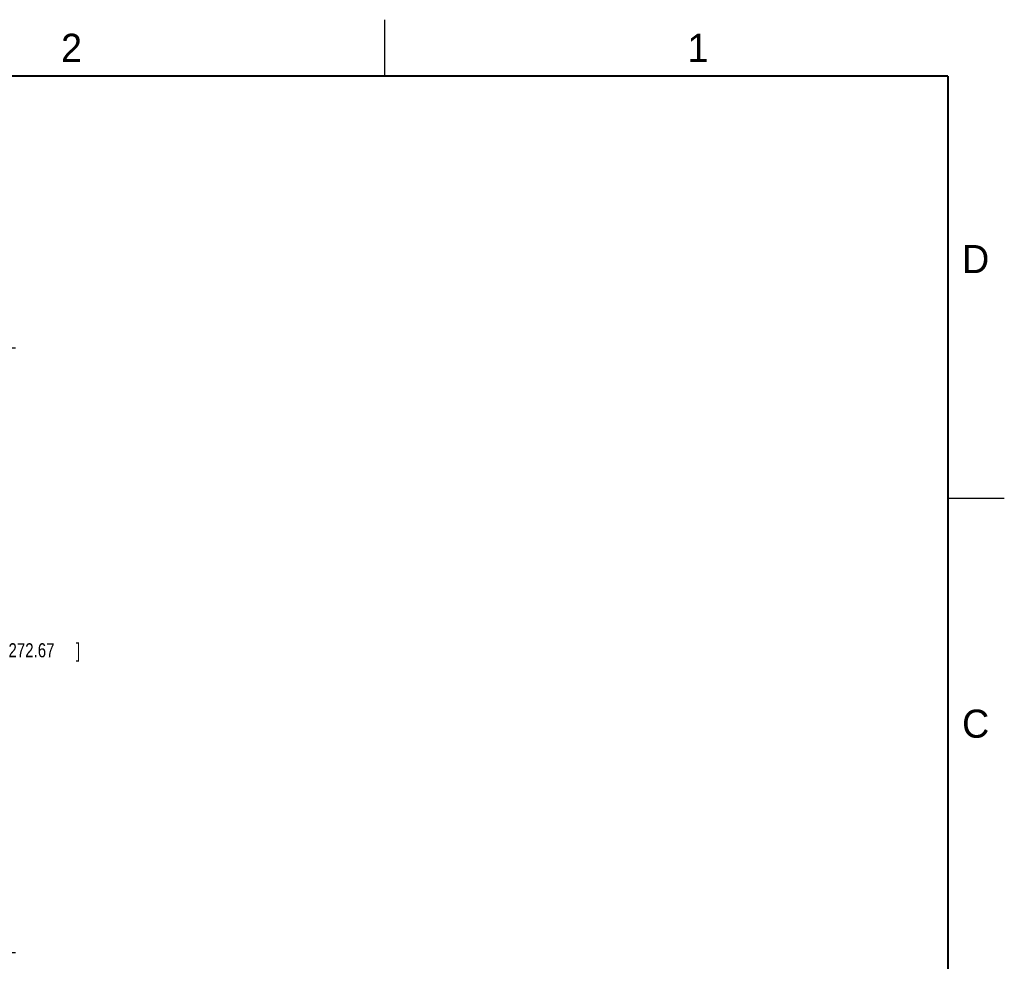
# Model space of a CAD drawing. Header units: inches. Extents: x 0 to 22, y 0 to 17.
# Tile 10 of 10: x 13.3 to 22, y 8.6 to 17. Entities that reach past the tile are written whole.
import ezdxf

# ---------------------------------------------------------------- set-up
doc = ezdxf.new("R2010")
doc.units = ezdxf.units.IN
doc.header["$LTSCALE"] = 1.21
doc.header["$MEASUREMENT"] = 0
doc.layers.get('0').update_dxf_attribs({"linetype": 'CONTINUOUS'})
doc.layers.add('DIMENSIONS', color=7, linetype='CONTINUOUS')
doc.styles.get("Standard").update_dxf_attribs({"font": 'txt', "width": 0.8})
doc.dimstyles.new('DIMSTYLE_1', dxfattribs={"dimtxt": 0.125, "dimasz": 0.18, "dimexe": 0.18, "dimexo": 0.0625, "dimgap": 0.09, "dimtad": 0, "dimtih": 1, "dimtoh": 1, "dimdec": 3, "dimlfac": 2, "dimzin": 4, "dimdsep": 46, "dimtxsty": 'STANDARD', "dimblk": '_FILLED', "dimblk1": '_FILLED', "dimblk2": '_FILLED', "dimcen": 0.09, "dimadec": 0, "dimazin": 0, "dimtp": 0.01, "dimtm": 0.01, "dimtfac": 1, "dimtdec": 3, "dimtofl": 0, "dimtmove": 0, "dimatfit": 3, "dimldrblk": '_FILLED', "dimfxl": 1, "dimtolj": 1, "dimtzin": 4, "dimarcsym": 0})

# ---------------------------------------------------------------- blocks, each defined once
blk = doc.blocks.new('_FILLED')
at = {"color": 0, "linetype": 'BYBLOCK'}
blk.add_solid([(0, 0), (-1, 0.174), (-1, -0.174)], dxfattribs=at)
blk = doc.blocks.new('*D0')
at = {"layer": 'DIMENSIONS', "color": 2, "linetype": 'CONTINUOUS'}
for p, q in [((10.7255, 14.0857), (13.2205, 14.0857)), ((13.0955, 14.0857), (13.0955, 11.5269)), ((13.0955, 8.7181), (13.0955, 11.2769)), ((10.7255, 8.7181), (13.2205, 8.7181))]:
    blk.add_line(p, q, dxfattribs=at)
at = {"layer": 'DIMENSIONS', "color": 2, "linetype": 'CONTINUOUS', "xscale": 0.18, "yscale": 0.18, "zscale": 0.18}
for p, rotation in [((13.0955, 14.0857), 90), ((13.0955, 8.7181), 270)]:
    blk.add_blockref('_FILLED', p, dxfattribs=dict(at, rotation=rotation))
at = {"layer": 'DIMENSIONS', "color": 2, "linetype": 'CONTINUOUS', "width": 0.8}
for s, p in [('10.735', (12.333, 11.3394)), ('[', (13.058, 11.3394)), ('272.67', (13.158, 11.3394)), (']', (13.758, 11.3394))]:
    blk.add_text(s, height=0.125, dxfattribs=at).set_placement(p)

msp = doc.modelspace()

# ---------------------------------------------------------------- linework, layer by layer
at = {"color": 2, "linetype": 'CONTINUOUS'}
for p, q in [((16.5, 16.5), (16.5, 17)), ((22, 12.75), (21.5, 12.75))]:
    msp.add_line(p, q, dxfattribs=at)
at = {"color": 7, "linetype": 'CONTINUOUS', "const_width": 0.02}
for points in [[(21.5, 16.5), (0.5, 16.5)], [(21.5, 0.5), (21.5, 16.5)]]:
    msp.add_lwpolyline(points, dxfattribs=at)

# ---------------------------------------------------------------- texts
at = {"color": 2, "linetype": 'CONTINUOUS'}
for s, p in [('2', (13.625, 16.625)), ('1', (19.1875, 16.625)), ('D', (21.625, 14.75)), ('C', (21.625, 10.625))]:
    msp.add_text(s, height=0.25, dxfattribs=at).set_placement(p)

# ---------------------------------------------------------------- dimensions: what is measured, and where the dimension line sits
at = {"layer": 'DIMENSIONS', "color": 2, "linetype": 'CONTINUOUS'}
dim = msp.add_linear_dim(base=(13.09547, 14.08568), p1=(10.72547, 8.71813), p2=(10.72547, 14.08568), angle=90, dimstyle='DIMSTYLE_1', dxfattribs=at)
dim.commit()
dim.dimension.update_dxf_attribs({"geometry": '*D0', "text_midpoint": (13.09547, 11.4019), "dimtype": 160})

doc.saveas('drawing.dxf')
